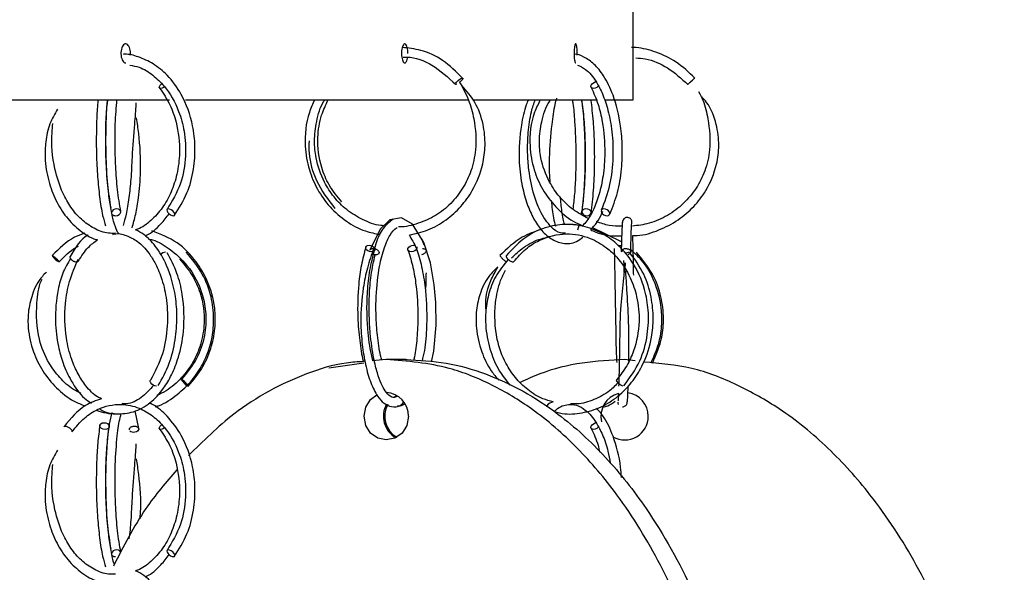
# Model space of a CAD drawing. Header units: millimetres. Extents: x 331 to 1634, y 417 to 1709.
# Tile 53 of 142: x 719 to 771, y 931 to 960. Entities that reach past the tile are written whole.
import ezdxf

# ---------------------------------------------------------------- set-up
doc = ezdxf.new("R2010")
doc.units = ezdxf.units.MM

msp = doc.modelspace()

# ---------------------------------------------------------------- linework, layer by layer
at = {"color": 7, "linetype": 'Continuous', "lineweight": 25}
for p, q in [((751.081, 959.109), (751.081, 961.664)), ((751.081, 956.164), (751.081, 958.109)), ((707.439, 956.164), (726.602, 956.164)), ((727.452, 956.164), (742.375, 956.164)), ((742.649, 956.164), (749.186, 956.164)), ((749.622, 956.164), (751.081, 956.164)), ((738.587, 949.398), (738.612, 949.402)), ((748.157, 949.303), (748.248, 949.587)), ((750.461, 948.669), (748.916, 949.41)), ((740.04, 948.48), (739.914, 948.818)), ((739.483, 948.485), (739.539, 948.481)), ((738.043, 942.45), (737.306, 942.384)), ((739.069, 942.45), (738.043, 942.45)), ((739.069, 942.45), (739.143, 942.45)), ((751.185, 942.375), (750.627, 942.45)), ((735.004, 942.006), (736.863, 942.271)), ((738.503, 940.498), (738.593, 940.554)), ((724.975, 938.805), (724.78, 939.741))]:
    msp.add_line(p, q, dxfattribs=at)
at = {"color": 7, "linetype": 'Continuous', "lineweight": 25, "flags": 128}
for points in [[(726.337, 956.848), (726.286, 956.814), (726.205, 956.774), (726.135, 956.76), (726.084, 956.772), (726.062, 956.809), (726.072, 956.866), (726.112, 956.934), (726.175, 957.001), (726.182, 957.008)], [(749.247, 956.88), (749.238, 956.872), (749.163, 956.814), (749.074, 956.774), (748.985, 956.76), (748.91, 956.772), (748.859, 956.809), (748.841, 956.866), (748.858, 956.934), (748.909, 957.001), (748.984, 957.059), (749.073, 957.099), (749.162, 957.113), (749.162, 957.113)], [(753.999, 957.003), (753.968, 956.978), (753.96, 956.972), (753.967, 956.979), (753.995, 957.007), (754.032, 957.041), (754.083, 957.088), (754.143, 957.143), (754.203, 957.197), (754.254, 957.243), (754.292, 957.276), (754.322, 957.302), (754.331, 957.307), (754.331, 957.307)], [(723.753, 950.042), (723.849, 950.057), (723.936, 950.096), (723.999, 950.154), (724.029, 950.222), (724.022, 950.289), (723.979, 950.346), (723.906, 950.383), (723.814, 950.396), (723.718, 950.381), (723.632, 950.342), (723.568, 950.284), (723.538, 950.216), (723.539, 950.166)], [(726.807, 950.042), (726.859, 950.057), (726.883, 950.096), (726.874, 950.154), (726.835, 950.222), (726.77, 950.289), (726.691, 950.346), (726.609, 950.383), (726.536, 950.396), (726.484, 950.381), (726.461, 950.342), (726.469, 950.284), (726.509, 950.216), (726.573, 950.149), (726.652, 950.092), (726.734, 950.055), (726.807, 950.042)], [(748.642, 950.042), (748.734, 950.057), (748.808, 950.096), (748.851, 950.154), (748.858, 950.222), (748.828, 950.289), (748.764, 950.346), (748.678, 950.383), (748.581, 950.396), (748.489, 950.381), (748.416, 950.342), (748.372, 950.284), (748.365, 950.216), (748.396, 950.149), (748.459, 950.092), (748.546, 950.055), (748.642, 950.042)], [(749.703, 950.042), (749.78, 950.057), (749.831, 950.096), (749.85, 950.154), (749.833, 950.222), (749.782, 950.289), (749.706, 950.346), (749.616, 950.383), (749.526, 950.396), (749.45, 950.381), (749.398, 950.342), (749.38, 950.284), (749.397, 950.216), (749.447, 950.149), (749.523, 950.092), (749.613, 950.055), (749.703, 950.042)], [(740.427, 942.325), (740.551, 942.884), (740.67, 944.261), (740.659, 945.458), (740.578, 946.398), (740.374, 947.554), (740.035, 948.624), (739.432, 949.595), (738.851, 949.933), (738.237, 949.823), (737.726, 949.337), (737.183, 948.222), (737.183, 948.222)], [(737.138, 948.485), (737.233, 948.473), (737.323, 948.435), (737.394, 948.379), (737.435, 948.311), (737.44, 948.243), (737.408, 948.185), (737.345, 948.146), (737.259, 948.132), (737.164, 948.144), (737.075, 948.181), (737.004, 948.238), (736.963, 948.305), (736.958, 948.373), (736.989, 948.431), (737.053, 948.471), (737.138, 948.485)], [(739.647, 948.416), (739.662, 948.379), (739.657, 948.311), (739.616, 948.243), (739.545, 948.185), (739.457, 948.146), (739.362, 948.132), (739.277, 948.144), (739.215, 948.181), (739.184, 948.238), (739.189, 948.305), (739.23, 948.373), (739.3, 948.431), (739.389, 948.471), (739.483, 948.485), (739.483, 948.485)], [(750.327, 948.485), (750.422, 948.473), (750.458, 948.46)], [(725.913, 941.042), (725.832, 941.057), (725.746, 941.096), (725.668, 941.154), (725.61, 941.222), (725.581, 941.289), (725.585, 941.346), (725.594, 941.36)], [(727.585, 941.042), (727.59, 941.057), (727.567, 941.096), (727.52, 941.154), (727.457, 941.222), (727.387, 941.289), (727.321, 941.346), (727.268, 941.383), (727.237, 941.396), (727.232, 941.381), (727.255, 941.342), (727.302, 941.284), (727.365, 941.216), (727.435, 941.149), (727.501, 941.092), (727.554, 941.055), (727.585, 941.042)], [(750.553, 941.042), (750.495, 941.057), (750.422, 941.096), (750.346, 941.154), (750.278, 941.222), (750.228, 941.289), (750.205, 941.346), (750.212, 941.383), (750.215, 941.386)], [(739.218, 939.45), (739.128, 938.971), (738.874, 938.566), (738.492, 938.295), (738.043, 938.2), (737.593, 938.295), (737.212, 938.566), (736.958, 938.971), (736.868, 939.45), (736.958, 939.928), (737.212, 940.334), (737.553, 940.585)], [(723.137, 939.113), (723.234, 939.101), (723.321, 939.064), (723.384, 939.007), (723.415, 938.939), (723.408, 938.872), (723.364, 938.814), (723.291, 938.774), (723.199, 938.76), (723.102, 938.772), (723.015, 938.809), (722.952, 938.866), (722.921, 938.934), (722.928, 939.001), (722.972, 939.059), (723.045, 939.099), (723.137, 939.113)], [(724.76, 938.936), (724.828, 938.928), (724.902, 938.9), (724.944, 938.866), (724.972, 938.819), (724.974, 938.765), (724.951, 938.71), (724.906, 938.664), (724.85, 938.632), (724.766, 938.606), (724.696, 938.6), (724.628, 938.607), (724.554, 938.635), (724.511, 938.669), (724.511, 938.669)], [(726.337, 938.848), (726.286, 938.814), (726.205, 938.774), (726.135, 938.76), (726.084, 938.772), (726.062, 938.809), (726.072, 938.866), (726.112, 938.934), (726.175, 939.001), (726.182, 939.008)], [(749.247, 938.88), (749.238, 938.872), (749.163, 938.814), (749.074, 938.774), (748.985, 938.76), (748.91, 938.772), (748.859, 938.809), (748.841, 938.866), (748.858, 938.934), (748.909, 939.001), (748.984, 939.059), (749.073, 939.099), (749.162, 939.113), (749.162, 939.113)], [(724.026, 932.281), (724.022, 932.289), (723.979, 932.346), (723.906, 932.383), (723.814, 932.396), (723.718, 932.381), (723.632, 932.342), (723.568, 932.284), (723.538, 932.216), (723.539, 932.166)], [(726.807, 932.042), (726.859, 932.057), (726.883, 932.096), (726.874, 932.154), (726.835, 932.222), (726.77, 932.289), (726.691, 932.346), (726.609, 932.383), (726.536, 932.396), (726.484, 932.381), (726.461, 932.342), (726.469, 932.284), (726.509, 932.216), (726.573, 932.149), (726.652, 932.092), (726.734, 932.055), (726.807, 932.042)]]:
    msp.add_lwpolyline(points, dxfattribs=at)
at = {"color": 1, "linetype": 'Continuous', "lineweight": 25, "flags": 128}
msp.add_lwpolyline([(741.744, 956.978), (741.713, 956.972), (741.695, 956.979), (741.695, 957.007), (741.712, 957.041), (741.747, 957.088), (741.798, 957.143), (741.86, 957.197), (741.921, 957.243), (741.973, 957.276), (742.029, 957.302), (742.061, 957.307), (742.061, 957.307)], dxfattribs=at)
at = {"color": 7, "linetype": 'Continuous', "lineweight": 25}
for centre, radius, start, end in [((723.734, 950.273), 0.232, 224.75, 274.7349), ((726.416, 947.713), 0.401, 93.3392, 138.4337), ((750.388, 948.34), 0.194, 288.8034, 342.6417), ((750.92, 947.745), 0.373, 98.432, 132.3295), ((721.14, 948.367), 0.846, 210.6241, 244.6718), ((738.004, 939.486), 1.214, 358.2746, 88.1638), ((750.627, 939.45), 1.25, 105.2499, 193.4647), ((750.627, 939.45), 1.25, 0, 82.0031), ((739.175, 939.451), 1.285, 150.3809, 241.192), ((739.255, 939.452), 1.29, 150.9702, 239.102), ((750.627, 939.45), 1.25, 240.4591, 0), ((723.734, 932.273), 0.232, 224.75, 274.7349)]:
    msp.add_arc(centre, radius, start, end, dxfattribs=at)
for points, knots in [([(724.531, 958.521), (724.534, 958.551), (724.54, 958.635), (724.526, 958.778), (724.485, 958.928), (724.421, 959.042), (724.343, 959.107), (724.257, 959.116), (724.175, 959.067), (724.105, 958.968), (724.056, 958.828), (724.033, 958.663), (724.038, 958.492), (724.072, 958.334), (724.129, 958.209), (724.204, 958.125), (724.259, 958.115), (724.287, 958.11)], [0, 0, 0, 0, 0.036396, 0.105381, 0.174365, 0.24335, 0.312335, 0.38132, 0.450305, 0.51929, 0.588275, 0.65726, 0.726244, 0.795229, 0.864214, 0.933199, 1, 1, 1, 1]), ([(739.19, 958.609), (739.189, 958.666), (739.185, 958.778), (739.156, 958.928), (739.112, 959.041), (739.058, 959.107), (739, 959.116), (738.944, 959.067), (738.896, 958.968), (738.862, 958.828), (738.846, 958.663), (738.85, 958.492), (738.873, 958.335), (738.912, 958.208), (738.964, 958.127), (739.022, 958.1), (739.08, 958.13), (739.129, 958.216), (739.162, 958.313), (739.17, 958.383), (739.173, 958.4)], [0, 0, 0, 0, 0.0577043, 0.1154087, 0.1731131, 0.2308176, 0.288522, 0.3462263, 0.4039306, 0.4616351, 0.5193396, 0.5770439, 0.6347482, 0.6924526, 0.7501571, 0.8078615, 0.8655658, 0.9232701, 0.9809746, 1, 1, 1, 1]), ([(748.128, 958.521), (748.128, 958.551), (748.13, 958.635), (748.126, 958.778), (748.112, 958.928), (748.09, 959.042), (748.062, 959.107), (748.033, 959.116), (748.004, 959.067), (747.98, 958.968), (747.963, 958.828), (747.954, 958.663), (747.956, 958.492), (747.968, 958.334), (747.988, 958.209), (748.014, 958.125), (748.034, 958.115), (748.043, 958.11)], [0, 0, 0, 0, 0.036396, 0.105381, 0.174365, 0.24335, 0.312335, 0.38132, 0.450305, 0.51929, 0.588275, 0.65726, 0.726244, 0.795229, 0.864214, 0.933199, 1, 1, 1, 1]), ([(751.081, 958.109), (751.081, 958.109), (751.081, 958.164), (751.081, 958.348), (751.081, 958.479), (751.081, 958.739), (751.081, 958.869), (751.081, 959.056), (751.081, 959.109), (751.081, 959.109)], [0, 0, 0, 0, 0.25, 0.25, 0.5, 0.5, 0.75, 0.75, 1, 1, 1, 1]), ([(726.871, 950.068), (727.108, 950.443), (727.562, 951.162), (727.898, 952.444), (727.979, 953.659), (727.823, 955.029), (727.341, 956.365), (726.556, 957.43), (725.764, 958.086), (724.996, 958.426), (724.449, 958.584), (724.178, 958.562), (724.146, 958.559)], [0, 0, 0, 0, 0.126936, 0.243213, 0.348891, 0.443984, 0.601884, 0.722921, 0.819095, 0.910629, 0.989207, 1, 1, 1, 1]), ([(742.076, 957.302), (741.74, 957.636), (741.096, 958.276), (739.962, 958.801), (739.215, 958.886), (738.886, 958.923)], [0, 0, 0, 0, 0.378888, 0.72665, 1, 1, 1, 1]), ([(749.858, 950.161), (750, 950.516), (750.279, 951.211), (750.482, 952.459), (750.525, 953.659), (750.415, 955.013), (750.092, 956.335), (749.571, 957.394), (749.037, 958.062), (748.497, 958.415), (748.132, 958.58), (747.961, 958.563), (747.956, 958.563)], [0, 0, 0, 0, 0.122779, 0.240381, 0.347267, 0.443463, 0.603282, 0.725969, 0.823751, 0.917214, 0.997637, 1, 1, 1, 1]), ([(754.331, 957.307), (754.014, 957.609), (753.41, 958.186), (752.322, 958.683), (751.508, 958.914), (751.069, 958.918), (750.985, 958.919)], [0, 0, 0, 0, 0.342339, 0.653727, 0.934115, 1, 1, 1, 1]), ([(724.5, 957.981), (724.666, 957.955), (725.096, 957.889), (725.718, 957.493), (726.477, 956.772), (727.069, 955.736), (727.42, 954.445), (727.49, 953.132), (727.239, 951.641), (726.738, 950.81), (726.472, 950.37)], [0, 0, 0, 0, 0.066709, 0.172448, 0.271973, 0.437804, 0.549808, 0.680903, 0.830992, 1, 1, 1, 1]), ([(738.938, 958.41), (739.003, 958.412), (739.529, 958.432), (740.565, 958.031), (741.306, 957.342), (741.697, 956.977)], [0, 0, 0, 0, 0.061788, 0.50355, 1, 1, 1, 1]), ([(748.144, 957.996), (748.285, 957.933), (748.633, 957.776), (749.087, 957.222), (749.483, 956.458), (749.778, 955.577), (749.989, 954.434), (750.038, 953.074), (749.874, 951.58), (749.556, 950.758), (749.39, 950.328)], [0, 0, 0, 0, 0.093766, 0.23027, 0.320562, 0.426083, 0.546849, 0.682824, 0.833907, 1, 1, 1, 1]), ([(751.221, 958.373), (751.385, 958.359), (751.971, 958.31), (752.964, 957.879), (753.619, 957.283), (753.96, 956.972)], [0, 0, 0, 0, 0.156693, 0.560343, 1, 1, 1, 1]), ([(741.897, 957.128), (742.071, 956.808), (742.406, 956.191), (742.736, 954.964), (742.833, 953.677), (742.561, 952.428), (742.102, 951.463), (741.467, 950.659), (740.665, 950.015), (739.74, 949.616), (739.061, 949.433), (738.712, 949.458), (738.695, 949.46)], [0, 0, 0, 0, 0.108592, 0.209477, 0.369864, 0.482203, 0.581745, 0.683691, 0.787322, 0.890998, 0.994644, 1, 1, 1, 1]), ([(739.262, 949.025), (739.59, 949.097), (740.275, 949.248), (741.202, 949.781), (741.998, 950.498), (742.701, 951.473), (743.141, 952.589), (743.298, 953.793), (743.188, 954.911), (742.801, 956.026), (742.29, 956.619), (742.047, 956.901)], [0, 0, 0, 0, 0.101606, 0.213026, 0.317631, 0.4192, 0.565089, 0.659927, 0.768541, 0.889835, 1, 1, 1, 1]), ([(742.061, 957.307), (742.068, 957.306), (742.083, 957.302), (742.083, 957.277), (742.063, 957.238), (742.028, 957.191), (741.977, 957.136), (741.935, 957.1), (741.914, 957.082)], [0, 0, 0, 0, 0.1494295, 0.3384394, 0.4878581, 0.6526333, 0.8263167, 1, 1, 1, 1]), ([(754.113, 957.105), (754.105, 957.097), (754.086, 957.081), (754.071, 957.067), (754.062, 957.059)], [0, 0, 0, 0, 0.469898, 1, 1, 1, 1]), ([(726.081, 956.774), (726.273, 956.49), (726.635, 955.953), (727.038, 954.797), (727.185, 953.519), (727.028, 952.256), (726.707, 951.268), (726.241, 950.425), (725.631, 949.771), (725.135, 949.389), (724.845, 949.307), (724.809, 949.297)], [0, 0, 0, 0, 0.1214027, 0.229657, 0.4057477, 0.5304456, 0.6410333, 0.7541573, 0.8690265, 0.983777, 1, 1, 1, 1]), ([(748.865, 956.802), (748.992, 956.518), (749.234, 955.979), (749.51, 954.808), (749.617, 953.489), (749.514, 952.182), (749.302, 951.179), (749.006, 950.377), (748.694, 949.808), (748.478, 949.594), (748.397, 949.514)], [0, 0, 0, 0, 0.129357, 0.245611, 0.43757, 0.5775, 0.698158, 0.815531, 0.930443, 1, 1, 1, 1]), ([(754.534, 956.593), (754.612, 956.444), (754.847, 955.99), (755.08, 954.954), (755.194, 953.678), (754.907, 952.428), (754.427, 951.466), (753.757, 950.659), (752.907, 950.026), (751.98, 949.606), (751.333, 949.523), (751.038, 949.486)], [0, 0, 0, 0, 0.053466, 0.163396, 0.337593, 0.459814, 0.568213, 0.67927, 0.792208, 0.905233, 1, 1, 1, 1]), ([(722.83, 956.164), (722.825, 956.118), (722.786, 955.789), (722.739, 954.831), (722.727, 953.474), (722.794, 952.101), (722.906, 950.993), (723.046, 950.094), (723.171, 949.677), (723.224, 949.501)], [0, 0, 0, 0, 0.023344, 0.166349, 0.397636, 0.560923, 0.713956, 0.879398, 1, 1, 1, 1]), ([(723.331, 956.164), (723.318, 956.07), (723.263, 955.663), (723.228, 954.645), (723.226, 953.216), (723.308, 951.672), (723.438, 950.847), (723.5, 950.454)], [0, 0, 0, 0, 0.060343, 0.262127, 0.495361, 0.760032, 1, 1, 1, 1]), ([(723.932, 949.106), (723.908, 949.109), (723.865, 949.115), (723.652, 949.687), (723.499, 950.407), (723.356, 951.399), (723.267, 952.494), (723.229, 953.654), (723.235, 954.722), (723.27, 955.613), (723.321, 956.047), (723.334, 956.164)], [0, 0, 0, 0, 0.1646056, 0.2850161, 0.3968431, 0.4992554, 0.6412395, 0.7327527, 0.8377533, 0.9561699, 1, 1, 1, 1]), ([(724.028, 950.272), (723.967, 950.639), (723.85, 951.342), (723.754, 952.607), (723.72, 953.793), (723.732, 955.029), (723.793, 955.749), (723.828, 956.164)], [0, 0, 0, 0, 0.222674, 0.426244, 0.610599, 0.775565, 1, 1, 1, 1]), ([(724.823, 956.003), (724.822, 955.975), (724.815, 955.653), (724.725, 954.666), (724.628, 953.306), (724.572, 951.993), (724.459, 950.953), (724.317, 950.09), (724.204, 949.712), (724.15, 949.53)], [0, 0, 0, 0, 0.013655, 0.160506, 0.393187, 0.552778, 0.698724, 0.855735, 1, 1, 1, 1]), ([(734.266, 956.164), (734.165, 955.944), (733.815, 955.187), (733.695, 953.882), (733.925, 952.497), (734.387, 951.403), (735.05, 950.469), (735.915, 949.723), (736.827, 949.22), (737.46, 949.099), (737.725, 949.049)], [0, 0, 0, 0, 0.079106, 0.272428, 0.40927, 0.530729, 0.655186, 0.781827, 0.908593, 1, 1, 1, 1]), ([(737.912, 949.513), (737.858, 949.516), (737.472, 949.537), (736.789, 949.809), (735.949, 950.318), (735.266, 951.004), (734.676, 951.914), (734.328, 952.936), (734.225, 954.036), (734.355, 955.051), (734.554, 955.808), (734.788, 956.14), (734.805, 956.164)], [0, 0, 0, 0, 0.01963, 0.141047, 0.260057, 0.371867, 0.480511, 0.636832, 0.738831, 0.856541, 0.989911, 1, 1, 1, 1]), ([(735.691, 950.764), (735.456, 951.052), (735.012, 951.595), (734.53, 952.754), (734.368, 954.035), (734.555, 955.274), (734.852, 955.896), (734.98, 956.164)], [0, 0, 0, 0, 0.194468, 0.366411, 0.641367, 0.845996, 1, 1, 1, 1]), ([(745.545, 956.164), (745.506, 956.074), (745.336, 955.679), (745.111, 954.604), (745.003, 953.16), (745.164, 951.776), (745.425, 950.761), (745.762, 949.956), (746.189, 949.29), (746.735, 948.783), (747.385, 948.538), (747.976, 948.575), (748.315, 948.829), (748.428, 948.914)], [0, 0, 0, 0, 0.0273416, 0.1204839, 0.2715064, 0.3792924, 0.4697986, 0.5524602, 0.637425, 0.7307237, 0.8330198, 0.9443248, 1, 1, 1, 1]), ([(747.509, 949.121), (747.417, 949.118), (747.158, 949.108), (746.696, 949.452), (746.197, 950.144), (745.792, 951.213), (745.572, 952.283), (745.489, 953.424), (745.525, 954.469), (745.654, 955.44), (745.838, 955.958), (745.911, 956.164)], [0, 0, 0, 0, 0.064524, 0.18143, 0.349235, 0.453013, 0.601841, 0.695864, 0.802553, 0.921846, 1, 1, 1, 1]), ([(746.175, 956.164), (746.066, 955.945), (745.69, 955.188), (745.555, 953.883), (745.792, 952.496), (746.275, 951.398), (746.978, 950.477), (747.707, 949.826), (748.231, 949.589), (748.397, 949.514)], [0, 0, 0, 0, 0.09368, 0.32388, 0.486838, 0.63145, 0.779579, 0.930249, 1, 1, 1, 1]), ([(748.705, 949.893), (748.431, 950.039), (747.869, 950.338), (747.179, 951.009), (746.556, 951.916), (746.194, 952.937), (746.091, 954.034), (746.236, 955.048), (746.452, 955.806), (746.706, 956.139), (746.724, 956.164)], [0, 0, 0, 0, 0.1256847, 0.2577652, 0.3860621, 0.5706232, 0.6910437, 0.8300213, 0.9875066, 1, 1, 1, 1]), ([(747.025, 956.248), (746.998, 956.137), (746.899, 955.729), (746.734, 954.649), (746.631, 953.269), (746.647, 952.227), (746.676, 951.829), (746.679, 951.797)], [0, 0, 0, 0, 0.089721, 0.329246, 0.711554, 0.976994, 1, 1, 1, 1]), ([(747.865, 956.164), (747.876, 956.097), (747.929, 955.763), (748.009, 954.823), (748.065, 953.513), (748.045, 952.201), (747.988, 951.175), (747.922, 950.642), (747.89, 950.382)], [0, 0, 0, 0, 0.0412, 0.205793, 0.47362, 0.663427, 0.835215, 1, 1, 1, 1]), ([(748.344, 950.107), (748.362, 950.204), (748.424, 950.535), (748.5, 951.373), (748.553, 952.46), (748.553, 953.641), (748.51, 954.74), (748.446, 955.637), (748.378, 956.066), (748.363, 956.164)], [0, 0, 0, 0, 0.065156, 0.221787, 0.44222, 0.586779, 0.754084, 0.944165, 1, 1, 1, 1]), ([(748.346, 956.164), (748.373, 955.999), (748.45, 955.535), (748.52, 954.487), (748.56, 953.131), (748.521, 951.576), (748.419, 950.715), (748.365, 950.26)], [0, 0, 0, 0, 0.1002837, 0.2814823, 0.4919146, 0.7314527, 1, 1, 1, 1]), ([(748.858, 950.178), (748.906, 950.567), (748.998, 951.309), (749.051, 952.639), (749.042, 953.876), (748.988, 955.097), (748.899, 955.788), (748.851, 956.164)], [0, 0, 0, 0, 0.230674, 0.440659, 0.630056, 0.798847, 1, 1, 1, 1]), ([(751.057, 948.99), (751.135, 948.99), (751.605, 948.989), (752.438, 949.257), (753.456, 949.772), (754.293, 950.497), (755.035, 951.471), (755.489, 952.585), (755.642, 953.794), (755.492, 954.911), (755.161, 955.813), (754.785, 956.222), (754.695, 956.321)], [0, 0, 0, 0, 0.023354, 0.141181, 0.256632, 0.36506, 0.470384, 0.621877, 0.720585, 0.833808, 0.960116, 1, 1, 1, 1]), ([(720.694, 955.662), (720.543, 955.411), (720.227, 954.886), (720.057, 953.979), (720.008, 952.959), (720.179, 951.903), (720.578, 950.835), (721.139, 949.933), (721.864, 949.24), (722.442, 948.847), (722.773, 948.776), (722.803, 948.77)], [0, 0, 0, 0, 0.10263, 0.214407, 0.310348, 0.455761, 0.584537, 0.71667, 0.851282, 0.986225, 1, 1, 1, 1]), ([(723.746, 949.11), (723.623, 949.107), (723.24, 949.097), (722.618, 949.345), (721.944, 949.808), (721.386, 950.454), (720.891, 951.331), (720.461, 952.675), (720.336, 953.962), (720.428, 954.746), (720.446, 954.904)], [0, 0, 0, 0, 0.060034, 0.187718, 0.312996, 0.430846, 0.545442, 0.710188, 0.941493, 1, 1, 1, 1]), ([(724.626, 949.403), (724.692, 949.633), (724.821, 950.081), (724.977, 951.063), (725.124, 952.534), (725.032, 954.04), (724.904, 954.933), (724.865, 955.203)], [0, 0, 0, 0, 0.172168, 0.336381, 0.562219, 0.867249, 1, 1, 1, 1]), ([(733.967, 953.996), (733.962, 953.777), (733.945, 953.059), (734.317, 951.751), (734.973, 950.888), (735.331, 950.418)], [0, 0, 0, 0, 0.16579, 0.545052, 1, 1, 1, 1]), ([(746.749, 950.843), (746.786, 950.515), (746.845, 949.985), (746.941, 949.63), (746.977, 949.494)], [0, 0, 0, 0, 0.61768, 1, 1, 1, 1]), ([(747.453, 949.56), (747.45, 949.57), (747.407, 949.707), (747.318, 950.208), (747.257, 950.786), (747.229, 951.049)], [0, 0, 0, 0, 0.041629, 0.562467, 1, 1, 1, 1]), ([(725.309, 948.983), (725.335, 948.993), (725.644, 949.115), (726.094, 949.505), (726.439, 949.962), (726.578, 950.146)], [0, 0, 0, 0, 0.051353, 0.617995, 1, 1, 1, 1]), ([(748.838, 949.296), (749.061, 949.544), (749.304, 949.814), (749.457, 950.24), (749.47, 950.276)], [0, 0, 0, 0, 0.915562, 1, 1, 1, 1]), ([(738.413, 949.854), (738.229, 949.718), (737.879, 949.458), (737.556, 948.824), (737.436, 948.358), (737.405, 948.234)], [0, 0, 0, 0, 0.446494, 0.851718, 1, 1, 1, 1]), ([(750.491, 949.481), (750.262, 949.483), (749.796, 949.486), (749.358, 949.65), (749.135, 949.734)], [0, 0, 0, 0, 0.489464, 1, 1, 1, 1]), ([(750.512, 949.717), (750.507, 949.686), (750.496, 949.624), (750.48, 949.293), (750.464, 948.815), (750.453, 948.369), (750.448, 948.146)], [0, 0, 0, 0, 0.250305, 0.500426, 0.750312, 1, 1, 1, 1]), ([(751.015, 949.699), (751.012, 949.725), (751.008, 949.774), (750.975, 949.839), (750.933, 949.887), (750.874, 949.928), (750.802, 949.95), (750.726, 949.949), (750.649, 949.926), (750.576, 949.871), (750.52, 949.786), (750.512, 949.721), (750.509, 949.687)], [0, 0, 0, 0, 0.086177, 0.166848, 0.239858, 0.304593, 0.411684, 0.50296, 0.60774, 0.728867, 0.86189, 1, 1, 1, 1]), ([(750.948, 948.134), (750.953, 948.355), (750.964, 948.797), (750.979, 949.267), (750.995, 949.59), (751.005, 949.647), (751.011, 949.676)], [0, 0, 0, 0, 0.25032, 0.500418, 0.750328, 1, 1, 1, 1]), ([(722.128, 949.122), (721.944, 949.055), (721.281, 948.815), (720.775, 948.304), (720.408, 947.935)], [0, 0, 0, 0, 0.277013, 1, 1, 1, 1]), ([(723.606, 949.046), (723.635, 949.057), (723.869, 949.14), (724.321, 949.009), (724.942, 948.707), (725.466, 948.164), (725.901, 947.468), (726.24, 946.637), (726.484, 945.527), (726.524, 944.171), (726.278, 942.646), (725.828, 941.802), (725.591, 941.357)], [0, 0, 0, 0, 0.013769, 0.110273, 0.206366, 0.313127, 0.387535, 0.478025, 0.584589, 0.707172, 0.845674, 1, 1, 1, 1]), ([(726.009, 941.081), (726.217, 941.455), (726.616, 942.17), (726.926, 943.445), (727.02, 944.654), (726.919, 946.015), (726.548, 947.348), (725.919, 948.405), (725.342, 949.023), (724.959, 949.22), (724.809, 949.297)], [0, 0, 0, 0, 0.144008, 0.275882, 0.395714, 0.503537, 0.682614, 0.819994, 0.929325, 1, 1, 1, 1]), ([(727.589, 941.043), (727.868, 941.375), (728.4, 942.007), (728.851, 943.116), (729.038, 944.171), (729.01, 945.361), (728.683, 946.543), (727.983, 947.713), (727.037, 948.708), (726.133, 949.059), (725.672, 949.237)], [0, 0, 0, 0, 0.129292, 0.246886, 0.352772, 0.446938, 0.599597, 0.711436, 0.852834, 1, 1, 1, 1]), ([(737.81, 942.429), (737.788, 942.504), (737.678, 942.88), (737.569, 943.695), (737.492, 944.757), (737.503, 946.02), (737.646, 947.291), (737.93, 948.38), (738.26, 949.111), (738.472, 949.298), (738.587, 949.398)], [0, 0, 0, 0, 0.031887, 0.158462, 0.276035, 0.384489, 0.57031, 0.71215, 0.844924, 1, 1, 1, 1]), ([(746.218, 949.313), (745.873, 949.195), (745.046, 948.912), (744.413, 948.294), (744.045, 947.934)], [0, 0, 0, 0, 0.417175, 1, 1, 1, 1]), ([(750.586, 941.052), (750.893, 941.475), (751.475, 942.276), (751.863, 943.7), (751.916, 944.995), (751.681, 946.346), (751.119, 947.585), (750.281, 948.543), (749.393, 949.169), (748.492, 949.507), (747.518, 949.616), (746.506, 949.472), (745.357, 948.974), (744.718, 948.289), (744.375, 947.922)], [0, 0, 0, 0, 0.102573, 0.194338, 0.275328, 0.345524, 0.453355, 0.534749, 0.600256, 0.678649, 0.738457, 0.812015, 0.899258, 1, 1, 1, 1]), ([(748.378, 949.494), (748.171, 949.544), (747.936, 949.602), (747.7, 949.571), (747.673, 949.567)], [0, 0, 0, 0, 0.88519, 1, 1, 1, 1]), ([(748.838, 949.296), (748.88, 949.275), (749.272, 949.077), (749.841, 948.961), (750.352, 948.978), (750.471, 948.982)], [0, 0, 0, 0, 0.083831, 0.786547, 1, 1, 1, 1]), ([(722.304, 949.022), (722.297, 949.018), (721.918, 948.822), (721.635, 948.352), (721.356, 947.89)], [0, 0, 0, 0, 0.01755, 1, 1, 1, 1]), ([(721.791, 947.645), (721.957, 947.904), (722.256, 948.374), (722.634, 948.647), (722.803, 948.77)], [0, 0, 0, 0, 0.55113, 1, 1, 1, 1]), ([(725.476, 948.815), (725.552, 948.799), (725.957, 948.717), (726.681, 948.254), (727.679, 947.363), (728.322, 946.125), (728.558, 944.826), (728.483, 943.663), (728.084, 942.434), (727.525, 941.751), (727.233, 941.395)], [0, 0, 0, 0, 0.026061, 0.137282, 0.277903, 0.468096, 0.582375, 0.709144, 0.84835, 1, 1, 1, 1]), ([(739.248, 949.021), (739.382, 948.806), (739.634, 948.401), (739.922, 947.38), (740.098, 946.336), (740.183, 945.253), (740.181, 944.125), (740.105, 943.08), (739.974, 942.55), (739.93, 942.371)], [0, 0, 0, 0, 0.17775, 0.334521, 0.488981, 0.604439, 0.746283, 0.914312, 1, 1, 1, 1]), ([(744.657, 947.809), (744.861, 948.002), (745.321, 948.436), (746.024, 948.793), (746.502, 948.894), (746.639, 948.923)], [0, 0, 0, 0, 0.362888, 0.817602, 1, 1, 1, 1]), ([(744.768, 947.613), (744.973, 947.847), (745.373, 948.302), (746.302, 948.884), (747.486, 949.176), (748.728, 948.941), (749.609, 948.435), (750.348, 947.749), (750.923, 946.874), (751.324, 945.698), (751.451, 944.364), (751.212, 943.105), (750.755, 942.083), (750.398, 941.623), (750.214, 941.386)], [0, 0, 0, 0, 0.070792, 0.13753, 0.258483, 0.362943, 0.443086, 0.499143, 0.595453, 0.670196, 0.762482, 0.872231, 0.933921, 1, 1, 1, 1]), ([(751.105, 946.895), (751.1, 947.171), (751.087, 947.905), (751.07, 948.645), (751.059, 948.926), (751.057, 948.99)], [0, 0, 0, 0, 0.316481, 0.843002, 1, 1, 1, 1]), ([(720.78, 947.6), (721.051, 947.889), (721.358, 948.217), (721.754, 948.405), (721.8, 948.427)], [0, 0, 0, 0, 0.882628, 1, 1, 1, 1]), ([(722.923, 939.833), (722.929, 939.828), (723.196, 939.637), (723.815, 939.55), (724.714, 939.63), (725.575, 940.108), (726.248, 940.826), (726.743, 941.655), (727.13, 942.652), (727.414, 944.092), (727.361, 945.654), (727.015, 947.077), (726.665, 947.735), (726.479, 948.083)], [0, 0, 0, 0, 0.002194, 0.09878, 0.198085, 0.302927, 0.399139, 0.471099, 0.551328, 0.657861, 0.806154, 0.897453, 1, 1, 1, 1]), ([(725.856, 939.956), (725.912, 939.973), (726.331, 940.098), (726.999, 940.563), (727.795, 941.304), (728.468, 942.321), (728.865, 943.454), (728.968, 944.67), (728.826, 945.808), (728.374, 947.041), (727.789, 947.743), (727.48, 948.113)], [0, 0, 0, 0, 0.018037, 0.135246, 0.245314, 0.352219, 0.506, 0.606336, 0.722136, 0.853361, 1, 1, 1, 1]), ([(736.962, 948.37), (736.878, 948.067), (736.717, 947.484), (736.551, 946.231), (736.506, 944.837), (736.627, 943.472), (736.74, 942.674), (736.838, 942.355), (736.842, 942.342)], [0, 0, 0, 0, 0.1821061, 0.349943, 0.6212324, 0.812707, 0.9922095, 1, 1, 1, 1]), ([(737.381, 948.306), (737.262, 947.975), (737.038, 947.349), (736.772, 946.022), (736.667, 944.61), (736.757, 943.241), (736.938, 942.133), (737.212, 941.196), (737.546, 940.527), (737.918, 940.111), (738.348, 939.917), (738.72, 939.933), (738.929, 940.141), (738.979, 940.191)], [0, 0, 0, 0, 0.098906, 0.186619, 0.327069, 0.425108, 0.516772, 0.615958, 0.71302, 0.789739, 0.867279, 0.967732, 1, 1, 1, 1]), ([(737.345, 942.387), (737.317, 942.493), (737.185, 942.979), (737.071, 943.884), (737.014, 945.022), (737.041, 946.084), (737.164, 947.225), (737.337, 947.87), (737.427, 948.21)], [0, 0, 0, 0, 0.062629, 0.288807, 0.434582, 0.601804, 0.790321, 1, 1, 1, 1]), ([(737.186, 948.221), (737.188, 948.228), (737.195, 948.25), (737.23, 948.28), (737.285, 948.304), (737.334, 948.306), (737.356, 948.307)], [0, 0, 0, 0, 0.1386, 0.402425, 0.736156, 1, 1, 1, 1]), ([(739.199, 948.201), (739.289, 947.913), (739.46, 947.369), (739.655, 946.194), (739.738, 944.887), (739.674, 943.597), (739.587, 942.802), (739.503, 942.468), (739.488, 942.411)], [0, 0, 0, 0, 0.1809622, 0.3425237, 0.6056689, 0.79242, 0.9645611, 1, 1, 1, 1]), ([(739.963, 948.307), (739.985, 948.306), (740.034, 948.302), (740.091, 948.277), (740.131, 948.238), (740.148, 948.191), (740.14, 948.136), (740.107, 948.082), (740.055, 948.036), (739.987, 947.998), (739.934, 947.985), (739.905, 947.978)], [0, 0, 0, 0, 0.099407, 0.225145, 0.324546, 0.434162, 0.549704, 0.665246, 0.774862, 0.874262, 1, 1, 1, 1]), ([(746.908, 939.697), (747.096, 939.652), (747.623, 939.525), (748.518, 939.624), (749.512, 939.963), (750.384, 940.554), (751.093, 941.313), (751.701, 942.325), (752.061, 943.455), (752.165, 944.668), (752.052, 945.803), (751.669, 947.034), (751.164, 947.734), (750.897, 948.104)], [0, 0, 0, 0, 0.051222, 0.144344, 0.237435, 0.328592, 0.414124, 0.497137, 0.616494, 0.694363, 0.784244, 0.886121, 1, 1, 1, 1]), ([(750.077, 948.301), (750.087, 947.848), (750.104, 947.029), (750.132, 945.385), (750.157, 943.96), (750.173, 942.863), (750.203, 942.435), (750.213, 942.288)], [0, 0, 0, 0, 0.265982, 0.481242, 0.764532, 0.918811, 1, 1, 1, 1]), ([(750.449, 948.145), (750.451, 948.163), (750.456, 948.198), (750.494, 948.243), (750.55, 948.28), (750.621, 948.304), (750.674, 948.306), (750.698, 948.307)], [0, 0, 0, 0, 0.201634, 0.403203, 0.585987, 0.817203, 1, 1, 1, 1]), ([(750.947, 948.131), (750.944, 948.115), (750.939, 948.08), (750.902, 948.037), (750.857, 948.004), (750.822, 947.994), (750.808, 947.99)], [0, 0, 0, 0, 0.277739, 0.568933, 0.832989, 1, 1, 1, 1]), ([(752.002, 942.266), (752.144, 942.56), (752.441, 943.175), (752.602, 944.172), (752.588, 945.361), (752.256, 946.533), (751.678, 947.591), (751.176, 948.045), (750.951, 948.249)], [0, 0, 0, 0, 0.148759, 0.311049, 0.455377, 0.689356, 0.860772, 1, 1, 1, 1]), ([(752.097, 942.253), (752.291, 942.705), (752.615, 943.462), (752.71, 944.671), (752.578, 945.807), (752.133, 947.041), (751.552, 947.742), (751.246, 948.112)], [0, 0, 0, 0, 0.231803, 0.387832, 0.567907, 0.771969, 1, 1, 1, 1]), ([(720.412, 947.936), (720.417, 947.934), (720.429, 947.93), (720.467, 947.905), (720.518, 947.866), (720.574, 947.819), (720.635, 947.765), (720.688, 947.715), (720.713, 947.688), (720.723, 947.677)], [0, 0, 0, 0, 0.133658, 0.302718, 0.436366, 0.58375, 0.739102, 0.894453, 1, 1, 1, 1]), ([(721.368, 947.784), (721.225, 947.534), (720.947, 947.05), (720.642, 945.931), (720.529, 944.579), (720.686, 943.249), (720.98, 942.188), (721.429, 941.237), (721.942, 940.497), (722.353, 940.23), (722.476, 940.151)], [0, 0, 0, 0, 0.113622, 0.220107, 0.408122, 0.555642, 0.660443, 0.783402, 0.935384, 1, 1, 1, 1]), ([(723.01, 940.38), (722.938, 940.409), (722.637, 940.535), (722.216, 940.994), (721.76, 941.669), (721.387, 942.516), (721.073, 943.768), (721.048, 945.21), (721.302, 946.65), (721.613, 947.366), (721.779, 947.751)], [0, 0, 0, 0, 0.039399, 0.166643, 0.266823, 0.370577, 0.50697, 0.710918, 0.844471, 1, 1, 1, 1]), ([(721.366, 947.902), (721.365, 947.902), (721.352, 947.894), (721.346, 947.865), (721.346, 947.825), (721.364, 947.796), (721.371, 947.784)], [0, 0, 0, 0, 0.031679, 0.370178, 0.743466, 1, 1, 1, 1]), ([(727.125, 947.76), (727.368, 947.477), (727.825, 946.941), (728.329, 945.79), (728.505, 944.521), (728.29, 943.268), (727.867, 942.281), (727.247, 941.451), (726.583, 940.851), (726.097, 940.629), (725.928, 940.551)], [0, 0, 0, 0, 0.130552, 0.246863, 0.435901, 0.569723, 0.688475, 0.810105, 0.933811, 1, 1, 1, 1]), ([(738.631, 940.523), (738.609, 940.505), (738.481, 940.401), (738.262, 940.47), (738.017, 940.726), (737.769, 941.168), (737.558, 941.741), (737.347, 942.601), (737.202, 943.663), (737.135, 944.791), (737.141, 945.835), (737.23, 946.967), (737.379, 947.626), (737.458, 947.973)], [0, 0, 0, 0, 0.024203, 0.139709, 0.239758, 0.314636, 0.392465, 0.480158, 0.606959, 0.688113, 0.780655, 0.884559, 1, 1, 1, 1]), ([(737.649, 948.047), (737.647, 948.044), (737.642, 948.026), (737.609, 947.999), (737.553, 947.976), (737.484, 947.97), (737.408, 947.977), (737.358, 947.996), (737.33, 948.007)], [0, 0, 0, 0, 0.0453132, 0.2179485, 0.4363265, 0.6089742, 0.7816219, 1, 1, 1, 1]), ([(744.487, 947.723), (744.248, 947.439), (743.79, 946.896), (743.42, 945.911), (743.271, 944.975), (743.29, 943.952), (743.514, 942.895), (743.953, 941.863), (744.375, 941.337), (744.573, 941.091)], [0, 0, 0, 0, 0.159518, 0.30457, 0.433398, 0.544828, 0.715181, 0.866521, 1, 1, 1, 1]), ([(744.043, 947.928), (744.046, 947.92), (744.052, 947.906), (744.084, 947.866), (744.127, 947.819), (744.184, 947.765), (744.232, 947.722), (744.258, 947.701), (744.263, 947.697)], [0, 0, 0, 0, 0.21033, 0.376603, 0.559965, 0.753239, 0.946514, 1, 1, 1, 1]), ([(744.411, 947.936), (744.4, 947.934), (744.376, 947.93), (744.363, 947.905), (744.371, 947.866), (744.397, 947.819), (744.437, 947.768), (744.474, 947.736), (744.49, 947.722)], [0, 0, 0, 0, 0.15544, 0.352053, 0.507482, 0.678885, 0.859555, 1, 1, 1, 1]), ([(750.666, 947.56), (750.665, 947.553), (750.633, 947.316), (750.548, 946.571), (750.387, 945.182), (750.37, 943.733), (750.345, 942.458), (750.328, 941.56), (750.316, 941.186), (750.311, 941.034)], [0, 0, 0, 0, 0.003526, 0.120486, 0.316164, 0.566316, 0.699428, 0.878585, 1, 1, 1, 1]), ([(750.603, 947.038), (750.6, 947.193), (750.596, 947.424), (750.592, 947.612), (750.59, 947.675)], [0, 0, 0, 0, 0.670265, 1, 1, 1, 1]), ([(720.101, 947.053), (720.028, 946.983), (719.691, 946.665), (719.338, 945.924), (719.123, 944.983), (719.122, 943.952), (719.356, 942.89), (719.879, 941.817), (720.613, 940.931), (721.387, 940.297), (721.946, 940.076), (722.145, 939.997)], [0, 0, 0, 0, 0.035403, 0.162902, 0.275924, 0.373219, 0.521424, 0.652871, 0.787553, 0.924528, 1, 1, 1, 1]), ([(740.141, 947.024), (740.14, 946.773), (740.139, 946.51), (740.119, 946.223), (740.119, 946.21)], [0, 0, 0, 0, 0.954439, 1, 1, 1, 1]), ([(743.941, 947.349), (743.772, 947.184), (743.344, 946.766), (742.961, 945.919), (742.77, 944.979), (742.78, 943.951), (743.03, 942.893), (743.458, 941.96), (743.847, 941.519), (743.988, 941.36)], [0, 0, 0, 0, 0.1071275, 0.2709071, 0.4164304, 0.5420767, 0.7338119, 0.9039743, 1, 1, 1, 1]), ([(743.315, 945.059), (743.304, 945.185), (743.258, 945.713), (743.477, 946.51), (743.8, 947.087), (743.928, 947.316)], [0, 0, 0, 0, 0.159721, 0.666529, 1, 1, 1, 1]), ([(746.854, 940.217), (746.669, 940.263), (746.191, 940.382), (745.507, 940.822), (744.848, 941.462), (744.263, 942.343), (743.782, 943.668), (743.737, 945.202), (743.977, 946.46), (744.25, 946.983), (744.344, 947.162)], [0, 0, 0, 0, 0.074633, 0.193141, 0.304533, 0.412841, 0.569187, 0.790429, 0.928114, 1, 1, 1, 1]), ([(750.598, 947.321), (750.598, 947.302), (750.6, 947.221), (750.602, 947.117), (750.603, 947.037)], [0, 0, 0, 0, 0.228444, 1, 1, 1, 1]), ([(750.843, 942.354), (750.844, 942.399), (750.851, 942.712), (750.863, 943.514), (750.833, 944.81), (750.748, 946.144), (750.701, 946.865), (750.684, 947.132)], [0, 0, 0, 0, 0.033728, 0.229977, 0.490551, 0.811635, 1, 1, 1, 1]), ([(721.928, 940.653), (721.794, 940.719), (721.374, 940.928), (720.795, 941.476), (720.139, 942.343), (719.592, 943.68), (719.556, 945.187), (719.67, 946.277), (719.864, 946.659), (719.876, 946.682)], [0, 0, 0, 0, 0.065113, 0.205447, 0.341766, 0.53801, 0.815044, 0.988627, 1, 1, 1, 1]), ([(704.837, 942.45), (705.419, 942.411), (706.583, 942.333), (708.287, 941.739), (709.905, 940.822), (711.677, 939.393), (713.491, 937.339), (715.492, 934.217), (717.291, 930.235), (718.921, 924.838), (719.991, 918.521), (720.258, 912.18), (719.935, 906.62), (719.254, 901.892), (718.175, 897.41), (716.706, 893.254), (714.997, 889.826), (713.104, 887.076), (711.282, 885.13), (709.408, 883.748), (707.321, 882.699), (705.752, 882.541), (704.837, 882.45)], [0, 0, 0, 0, 0.028732, 0.057477, 0.086562, 0.11567, 0.160081, 0.204563, 0.269285, 0.33411, 0.423508, 0.512972, 0.573515, 0.634229, 0.694701, 0.750912, 0.807051, 0.84879, 0.89047, 0.922717, 0.954932, 1, 1, 1, 1]), ([(739.781, 882.609), (739.912, 882.62), (740.756, 882.687), (742.273, 883.176), (744.261, 884.073), (746.433, 885.508), (748.658, 887.56), (751.114, 890.682), (753.319, 894.664), (755.319, 900.061), (756.632, 906.378), (756.96, 912.72), (756.563, 918.279), (755.728, 923.007), (754.404, 927.489), (752.602, 931.646), (750.505, 935.073), (748.184, 937.824), (745.949, 939.769), (743.649, 941.151), (741.089, 942.201), (739.165, 942.358), (738.043, 942.45)], [0, 0, 0, 0, 0.005433, 0.034867, 0.06465, 0.094455, 0.139932, 0.185482, 0.251756, 0.318136, 0.409678, 0.501289, 0.563284, 0.625454, 0.687377, 0.744937, 0.802422, 0.845163, 0.887842, 0.920863, 0.953851, 1, 1, 1, 1]), ([(739.069, 942.45), (739.783, 942.411), (741.211, 942.333), (743.301, 941.739), (745.286, 940.822), (747.46, 939.393), (749.684, 937.339), (752.14, 934.217), (754.345, 930.235), (756.345, 924.838), (757.658, 918.521), (757.986, 912.18), (757.589, 906.62), (756.754, 901.892), (755.43, 897.41), (753.628, 893.254), (751.531, 889.826), (749.21, 887.076), (746.975, 885.128), (744.675, 883.753), (742.347, 882.776), (740.667, 882.629), (739.789, 882.552)], [0, 0, 0, 0, 0.029016, 0.058043, 0.087415, 0.116809, 0.161658, 0.206579, 0.271939, 0.337403, 0.427681, 0.518027, 0.579167, 0.640479, 0.701547, 0.758312, 0.815004, 0.857155, 0.899245, 0.93181, 0.964343, 1, 1, 1, 1]), ([(750.627, 942.45), (749.879, 942.41), (748.362, 942.329), (746.502, 941.875), (745.46, 941.399), (745.119, 941.243)], [0, 0, 0, 0, 0.395318, 0.801923, 1, 1, 1, 1]), ([(736.842, 942.342), (736.54, 942.322), (735.516, 942.254), (733.828, 941.736), (731.834, 940.827), (729.689, 939.436), (728.377, 938.144), (727.602, 937.381)], [0, 0, 0, 0, 0.085587, 0.290956, 0.49381, 0.701022, 1, 1, 1, 1]), ([(758.479, 884.901), (758.715, 885.042), (759.96, 885.784), (761.912, 887.579), (764.541, 890.674), (766.882, 894.666), (769.013, 900.06), (770.408, 906.379), (770.758, 912.719), (770.335, 918.279), (769.447, 923.007), (768.038, 927.489), (766.12, 931.646), (763.889, 935.073), (761.419, 937.823), (759.04, 939.771), (756.592, 941.145), (754.191, 942.1), (752.483, 942.244), (751.628, 942.316)], [0, 0, 0, 0, 0.011816, 0.062169, 0.112603, 0.185983, 0.259481, 0.360838, 0.462272, 0.530915, 0.599751, 0.668313, 0.732045, 0.795694, 0.843018, 0.890273, 0.926835, 0.96336, 1, 1, 1, 1]), ([(725.769, 941.086), (725.553, 940.853), (725.116, 940.382), (724.524, 940.094), (724.179, 940.114), (724.099, 940.118)], [0, 0, 0, 0, 0.42826, 0.868617, 1, 1, 1, 1]), ([(750.318, 941.262), (750.16, 941.098), (749.772, 940.698), (749.013, 940.307), (748.305, 940.082), (747.887, 940.102), (747.775, 940.108)], [0, 0, 0, 0, 0.225596, 0.553072, 0.880383, 1, 1, 1, 1]), ([(750.759, 940.161), (750.769, 940.207), (750.788, 940.287), (750.805, 940.831), (750.813, 941.066)], [0, 0, 0, 0, 0.567054, 1, 1, 1, 1]), ([(723.01, 940.38), (722.72, 940.28), (721.967, 940.023), (721.391, 939.335), (721.037, 938.913)], [0, 0, 0, 0, 0.385457, 1, 1, 1, 1]), ([(750.299, 940.647), (750.299, 940.636), (750.294, 940.447), (750.284, 940.311), (750.274, 940.277), (750.269, 940.261)], [0, 0, 0, 0, 0.030411, 0.529438, 1, 1, 1, 1]), ([(721.444, 938.623), (721.657, 938.884), (722.061, 939.378), (722.944, 939.935), (723.951, 940.158), (724.953, 939.944), (725.719, 939.501), (726.477, 938.768), (727.069, 937.737), (727.42, 936.445), (727.49, 935.132), (727.239, 933.641), (726.738, 932.81), (726.472, 932.37)], [0, 0, 0, 0, 0.080206, 0.1515504, 0.2676974, 0.3556788, 0.4286785, 0.4973877, 0.6118735, 0.6891986, 0.7797033, 0.8833209, 1, 1, 1, 1]), ([(722.742, 939.766), (723.08, 939.665), (723.427, 939.562), (723.782, 939.586), (723.791, 939.587)], [0, 0, 0, 0, 0.972381, 1, 1, 1, 1]), ([(726.871, 932.068), (727.108, 932.443), (727.562, 933.162), (727.898, 934.444), (727.979, 935.66), (727.823, 937.028), (727.343, 938.369), (726.552, 939.418), (725.945, 939.967), (725.599, 940.121), (725.529, 940.151)], [0, 0, 0, 0, 0.150527, 0.288413, 0.41373, 0.526496, 0.71374, 0.857272, 0.971319, 1, 1, 1, 1]), ([(738.63, 940.018), (738.731, 940.004), (738.871, 939.986), (739, 940.11), (739.035, 940.145)], [0, 0, 0, 0, 0.7236596, 1, 1, 1, 1]), ([(746.854, 940.217), (746.734, 940.178), (746.603, 940.134), (746.501, 939.983), (746.492, 939.969)], [0, 0, 0, 0, 0.91225, 1, 1, 1, 1]), ([(746.917, 939.691), (746.949, 939.725), (747.178, 939.97), (747.587, 940.1), (748.103, 940.059), (748.614, 939.78), (749.088, 939.226), (749.48, 938.456), (749.74, 937.733), (749.828, 937.183), (749.863, 936.968)], [0, 0, 0, 0, 0.030014, 0.216229, 0.338377, 0.478374, 0.656403, 0.774164, 0.911785, 1, 1, 1, 1]), ([(750.459, 936.217), (750.447, 936.401), (750.395, 937.181), (750.083, 938.325), (749.612, 939.348), (749.266, 939.736), (749.136, 939.882)], [0, 0, 0, 0, 0.122005, 0.515422, 0.817432, 1, 1, 1, 1]), ([(749.488, 939.932), (749.572, 939.954), (749.802, 940.015), (749.999, 940.154), (750.125, 940.242)], [0, 0, 0, 0, 0.362228, 1, 1, 1, 1]), ([(750.261, 940.205), (750.262, 940.185), (750.266, 940.144), (750.28, 940.102), (750.292, 940.084), (750.293, 940.082)], [0, 0, 0, 0, 0.48732, 0.961137, 1, 1, 1, 1]), ([(750.512, 939.951), (750.536, 939.953), (750.589, 939.957), (750.655, 939.99), (750.704, 940.035), (750.737, 940.082), (750.76, 940.138), (750.763, 940.179), (750.764, 940.2)], [0, 0, 0, 0, 0.187357, 0.417479, 0.550272, 0.693442, 0.844568, 1, 1, 1, 1]), ([(723.557, 939.651), (723.53, 939.553), (723.411, 939.124), (723.298, 938.097), (723.224, 936.664), (723.227, 935.21), (723.307, 933.673), (723.438, 932.847), (723.5, 932.454)], [0, 0, 0, 0, 0.067931, 0.297752, 0.448554, 0.62286, 0.820661, 1, 1, 1, 1]), ([(724.028, 932.272), (723.967, 932.639), (723.85, 933.343), (723.754, 934.606), (723.719, 935.795), (723.736, 937.117), (723.824, 938.372), (723.956, 939.276), (724.034, 939.532), (724.056, 939.604)], [0, 0, 0, 0, 0.165469, 0.316742, 0.453736, 0.576322, 0.777181, 0.937405, 1, 1, 1, 1]), ([(721.031, 938.901), (721.031, 938.902), (721.033, 938.917), (721.054, 938.932), (721.085, 938.934), (721.098, 938.936)], [0, 0, 0, 0, 0.040593, 0.576398, 1, 1, 1, 1]), ([(721.098, 938.936), (721.114, 938.934), (721.151, 938.93), (721.216, 938.905), (721.285, 938.866), (721.347, 938.819), (721.402, 938.764), (721.438, 938.711), (721.454, 938.671), (721.452, 938.654), (721.451, 938.65)], [0, 0, 0, 0, 0.12124, 0.274593, 0.395825, 0.529515, 0.670433, 0.811352, 0.945042, 1, 1, 1, 1]), ([(722.924, 938.989), (722.884, 938.679), (722.809, 938.094), (722.736, 936.842), (722.727, 935.472), (722.794, 934.102), (722.906, 932.993), (723.046, 932.094), (723.171, 931.677), (723.224, 931.501)], [0, 0, 0, 0, 0.141516, 0.267218, 0.470521, 0.61405, 0.748566, 0.89399, 1, 1, 1, 1]), ([(723.683, 931.653), (723.673, 931.682), (723.61, 931.857), (723.497, 932.422), (723.356, 933.393), (723.267, 934.495), (723.229, 935.652), (723.234, 936.727), (723.287, 937.884), (723.369, 938.539), (723.412, 938.884)], [0, 0, 0, 0, 0.02666, 0.162221, 0.286369, 0.458487, 0.569423, 0.696708, 0.840257, 1, 1, 1, 1]), ([(724.483, 938.731), (724.481, 938.744), (724.477, 938.776), (724.501, 938.825), (724.545, 938.871), (724.609, 938.908), (724.683, 938.932), (724.736, 938.935), (724.76, 938.936)], [0, 0, 0, 0, 0.1334302, 0.3155743, 0.4883764, 0.6450739, 0.8432912, 1, 1, 1, 1]), ([(726.081, 938.774), (726.273, 938.49), (726.635, 937.953), (727.038, 936.797), (727.185, 935.519), (727.028, 934.256), (726.707, 933.268), (726.241, 932.425), (725.631, 931.771), (725.135, 931.389), (724.845, 931.307), (724.809, 931.297)], [0, 0, 0, 0, 0.121403, 0.229657, 0.405748, 0.530446, 0.641033, 0.754157, 0.869027, 0.983777, 1, 1, 1, 1]), ([(748.865, 938.802), (748.998, 938.524), (749.177, 938.149), (749.282, 937.68), (749.31, 937.558)], [0, 0, 0, 0, 0.739752, 1, 1, 1, 1]), ([(724.823, 938.003), (724.822, 937.975), (724.815, 937.653), (724.725, 936.667), (724.629, 935.299), (724.569, 934.009), (724.501, 933.265), (724.454, 932.986), (724.453, 932.979)], [0, 0, 0, 0, 0.019438, 0.228487, 0.559716, 0.7869, 0.99466, 1, 1, 1, 1]), ([(720.694, 937.662), (720.543, 937.411), (720.227, 936.886), (720.057, 935.979), (720.008, 934.959), (720.179, 933.903), (720.578, 932.835), (721.139, 931.933), (721.864, 931.24), (722.442, 930.847), (722.773, 930.776), (722.803, 930.77)], [0, 0, 0, 0, 0.1026302, 0.2144068, 0.3103482, 0.4557607, 0.5845371, 0.71667, 0.8512822, 0.9862251, 1, 1, 1, 1]), ([(725.044, 934.029), (725.055, 934.145), (725.126, 934.888), (725.029, 936.045), (724.903, 936.934), (724.865, 937.203)], [0, 0, 0, 0, 0.115013, 0.73164, 1, 1, 1, 1]), ([(723.746, 931.11), (723.623, 931.107), (723.24, 931.097), (722.618, 931.345), (721.944, 931.808), (721.386, 932.454), (720.891, 933.331), (720.461, 934.675), (720.336, 935.962), (720.428, 936.746), (720.446, 936.904)], [0, 0, 0, 0, 0.060034, 0.187718, 0.312996, 0.430846, 0.545442, 0.710188, 0.941493, 1, 1, 1, 1]), ([(726.984, 936.631), (726.417, 935.966), (725.101, 934.421), (724.17, 932.582), (723.64, 931.535)], [0, 0, 0, 0, 0.430301, 1, 1, 1, 1]), ([(725.309, 930.983), (725.335, 930.993), (725.644, 931.115), (726.094, 931.505), (726.439, 931.962), (726.578, 932.146)], [0, 0, 0, 0, 0.051353, 0.617995, 1, 1, 1, 1]), ([(726.009, 923.081), (726.217, 923.455), (726.616, 924.17), (726.926, 925.445), (727.02, 926.654), (726.919, 928.015), (726.548, 929.348), (725.919, 930.405), (725.342, 931.023), (724.959, 931.22), (724.809, 931.297)], [0, 0, 0, 0, 0.144008, 0.275882, 0.395714, 0.503537, 0.682614, 0.819994, 0.929325, 1, 1, 1, 1])]:
    msp.add_open_spline(points, degree=3, knots=knots, dxfattribs=at)
at = {"color": 1, "linetype": 'Continuous', "lineweight": 25}
for points, knots in [([(737.356, 948.307), (737.379, 948.306), (737.43, 948.302), (737.505, 948.277), (737.573, 948.238), (737.625, 948.191), (737.657, 948.137), (737.667, 948.086), (737.654, 948.059), (737.649, 948.047)], [0, 0, 0, 0, 0.132761, 0.300686, 0.433437, 0.579832, 0.734141, 0.88845, 1, 1, 1, 1]), ([(750.698, 948.307), (750.722, 948.306), (750.775, 948.302), (750.845, 948.277), (750.903, 948.238), (750.937, 948.191), (750.952, 948.153), (750.947, 948.133), (750.947, 948.131)], [0, 0, 0, 0, 0.177293, 0.401547, 0.578828, 0.774328, 0.980398, 1, 1, 1, 1]), ([(720.723, 947.677), (720.728, 947.673), (720.746, 947.654), (720.768, 947.628), (720.784, 947.605), (720.779, 947.603), (720.778, 947.602)], [0, 0, 0, 0, 0.096796, 0.406011, 0.797159, 1, 1, 1, 1]), ([(721.371, 947.784), (721.374, 947.777), (721.385, 947.753), (721.427, 947.71), (721.487, 947.664), (721.558, 947.627), (721.629, 947.604), (721.695, 947.597), (721.748, 947.606), (721.78, 947.622), (721.787, 947.639), (721.787, 947.641)], [0, 0, 0, 0, 0.048413, 0.187523, 0.319499, 0.439175, 0.59056, 0.710245, 0.829929, 0.981315, 1, 1, 1, 1]), ([(744.263, 947.697), (744.277, 947.686), (744.308, 947.66), (744.355, 947.627), (744.393, 947.605), (744.413, 947.597), (744.415, 947.601), (744.415, 947.602)], [0, 0, 0, 0, 0.177984, 0.405848, 0.694088, 0.921968, 1, 1, 1, 1]), ([(744.49, 947.722), (744.494, 947.718), (744.517, 947.697), (744.564, 947.664), (744.629, 947.627), (744.688, 947.604), (744.733, 947.598), (744.759, 947.601), (744.763, 947.611), (744.764, 947.613)], [0, 0, 0, 0, 0.044166, 0.232363, 0.403021, 0.618898, 0.789568, 0.960239, 1, 1, 1, 1]), ([(721.451, 938.65), (721.451, 938.643), (721.452, 938.631), (721.443, 938.625), (721.438, 938.622)], [0, 0, 0, 0, 0.534192, 1, 1, 1, 1])]:
    msp.add_open_spline(points, degree=3, knots=knots, dxfattribs=at)

doc.saveas('drawing.dxf')
